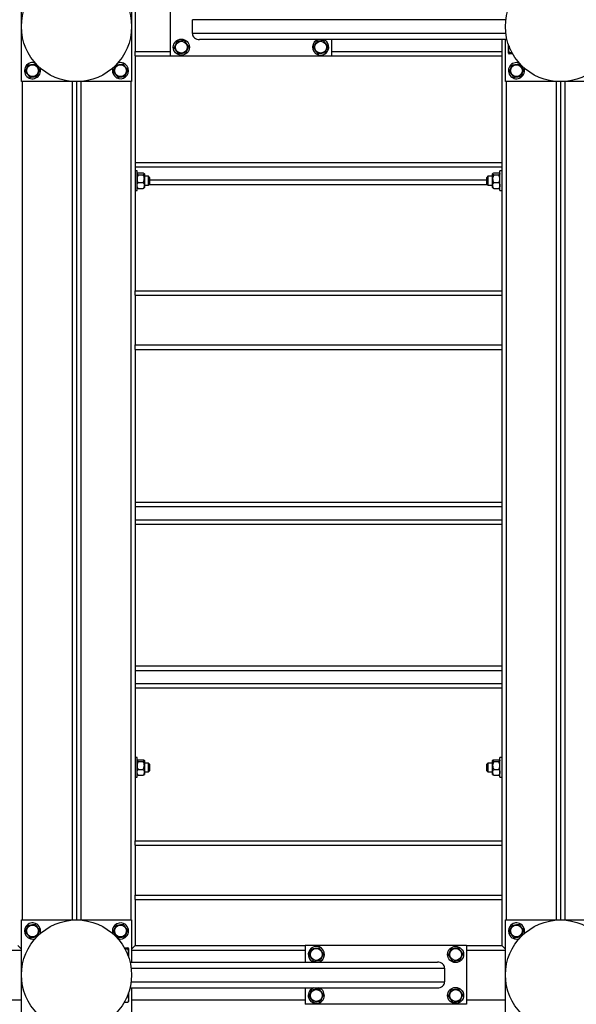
# Model space of a CAD drawing. Header units: millimetres. Extents: x 0 to 841, y 0 to 594.
# Tile 16 of 107: x 168 to 215, y 382 to 466. Entities that reach past the tile are written whole.
import ezdxf

# ---------------------------------------------------------------- set-up
doc = ezdxf.new("R2010")
doc.units = ezdxf.units.MM
doc.layers.add('TRAIT-FORT', color=4, linetype='Continuous', lineweight=25)

msp = doc.modelspace()

# ---------------------------------------------------------------- linework, layer by layer
at = {"layer": 'TRAIT-FORT', "color": 4, "linetype": 'Continuous', "lineweight": 25}
for p, q in [((167.98466, 460.66649), (167.98466, 470.04149)), ((177.35966, 470.04149), (177.35966, 460.66649)), ((177.67216, 467.47899), (177.67216, 463.22899)), ((180.67216, 462.85399), (180.67216, 467.85399)), ((182.54716, 464.76024), (182.54716, 465.94774)), ((209.27241, 465.94774), (182.54716, 465.94774)), ((209.27241, 464.76024), (182.54716, 464.76024)), ((209.36405, 464.26024), (183.14808, 464.26024)), ((194.42216, 462.85399), (194.42216, 464.26024)), ((208.92216, 464.26024), (208.92216, 463.22899)), ((209.23466, 460.66649), (209.23466, 464.26024)), ((177.67216, 462.85399), (177.67216, 463.22899)), ((177.67216, 463.22899), (180.67216, 463.22899)), ((194.42216, 463.22899), (208.92216, 463.22899)), ((208.92216, 463.22899), (208.92216, 462.85399)), ((209.48466, 463.09931), (209.48466, 463.84361)), ((177.67216, 462.85399), (180.67216, 462.85399)), ((177.67216, 462.85399), (177.67216, 442.85399)), ((180.67216, 462.85399), (194.42216, 462.85399)), ((194.42216, 462.85399), (208.92216, 462.85399)), ((208.92216, 462.85399), (208.92216, 442.85399)), ((209.48466, 463.09931), (209.50236, 463.06865)), ((209.80413, 463.11469), (209.54744, 463.11469)), ((209.84623, 463.03893), (209.54744, 463.03893)), ((177.35966, 460.66649), (167.98466, 460.66649)), ((168.04716, 460.66649), (168.04716, 389.22899)), ((172.29716, 460.66649), (172.29716, 389.22899)), ((172.67216, 460.66649), (172.67216, 389.22899)), ((173.04716, 460.66649), (173.04716, 389.22899)), ((177.29716, 460.66649), (177.29716, 389.22899)), ((218.60966, 460.66649), (209.23466, 460.66649)), ((209.29716, 460.66649), (209.29716, 389.22899)), ((213.54716, 460.66649), (213.54716, 389.22899)), ((213.92216, 460.66649), (213.92216, 389.22899)), ((214.29716, 460.66649), (214.29716, 389.22899)), ((177.67216, 453.79149), (208.92216, 453.79149)), ((177.67216, 453.41649), (208.92216, 453.41649)), ((177.82841, 453.07274), (177.67216, 453.07274)), ((177.82841, 452.88947), (177.82841, 453.07274)), ((177.82841, 451.38524), (177.82841, 452.88947)), ((177.84831, 452.84265), (177.82841, 452.82274)), ((177.92026, 452.8879), (178.36155, 452.8879)), ((177.92026, 452.72252), (178.36155, 452.72252)), ((178.45341, 452.82274), (178.43318, 452.84297)), ((178.45341, 452.82274), (178.45341, 452.80521)), ((178.45341, 452.80521), (178.45341, 452.39307)), ((178.79716, 452.60399), (178.45341, 452.60399)), ((178.45341, 452.39307), (178.45341, 451.81685)), ((178.89091, 452.51024), (178.79716, 452.60399)), ((178.79716, 452.49893), (178.79716, 452.60399)), ((178.79716, 451.85399), (178.79716, 452.49893)), ((178.89091, 452.51024), (178.89091, 452.43145)), ((178.89091, 452.43145), (178.89091, 451.94774)), ((178.89091, 452.29149), (207.64091, 452.29149)), ((207.73466, 452.60399), (207.64091, 452.51024)), ((207.64091, 452.43145), (207.64091, 452.51024)), ((207.64091, 451.94774), (207.64091, 452.43145)), ((208.14091, 452.60399), (207.73466, 452.60399)), ((207.73466, 452.60399), (207.73466, 452.49893)), ((207.73466, 452.49893), (207.73466, 451.85399)), ((208.16081, 452.84265), (208.14091, 452.82274)), ((208.14091, 452.80521), (208.14091, 452.82274)), ((208.14091, 452.39307), (208.14091, 452.80521)), ((208.14091, 451.81685), (208.14091, 452.39307)), ((208.23276, 452.8879), (208.67405, 452.8879)), ((208.23276, 452.72252), (208.67405, 452.72252)), ((208.76591, 452.82274), (208.74568, 452.84297)), ((208.92216, 453.07274), (208.76591, 453.07274)), ((208.76591, 452.88947), (208.76591, 453.07274)), ((208.76591, 451.38524), (208.76591, 452.88947)), ((177.82841, 451.63524), (177.84831, 451.61534)), ((177.92026, 452.06361), (178.36155, 452.06361)), ((177.92026, 451.57009), (178.36155, 451.57009)), ((178.43318, 451.61502), (178.45341, 451.63524)), ((178.45341, 451.85399), (178.79716, 451.85399)), ((178.45341, 451.81685), (178.45341, 451.63524)), ((178.79716, 451.85399), (178.89091, 451.94774)), ((178.85966, 451.91649), (207.67216, 451.91649)), ((207.64091, 451.94774), (207.73466, 451.85399)), ((207.73466, 451.85399), (208.14091, 451.85399)), ((208.14091, 451.63524), (208.14091, 451.81685)), ((208.14091, 451.63524), (208.16081, 451.61534)), ((208.23276, 452.06361), (208.67405, 452.06361)), ((208.23276, 451.57009), (208.67405, 451.57009)), ((208.74568, 451.61502), (208.76591, 451.63524)), ((177.67216, 451.38524), (177.82841, 451.38524)), ((208.76591, 451.38524), (208.92216, 451.38524)), ((177.67216, 442.85399), (208.92216, 442.85399)), ((177.67216, 442.47899), (177.67216, 442.85399)), ((177.67216, 442.47899), (208.92216, 442.47899)), ((177.67216, 442.47899), (177.67216, 438.22899)), ((208.92216, 442.85399), (208.92216, 442.47899)), ((208.92216, 442.47899), (208.92216, 438.22899)), ((177.67216, 437.85399), (177.67216, 438.22899)), ((177.67216, 438.22899), (208.92216, 438.22899)), ((208.92216, 438.22899), (208.92216, 437.85399)), ((177.67216, 437.85399), (208.92216, 437.85399)), ((177.67216, 437.85399), (177.67216, 395.97899)), ((208.92216, 437.85399), (208.92216, 395.97899)), ((177.67216, 424.83316), (208.92216, 424.83316)), ((177.67216, 424.45816), (208.92216, 424.45816)), ((177.67216, 423.33316), (208.92216, 423.33316)), ((177.67216, 422.95816), (208.92216, 422.95816)), ((177.67216, 410.87483), (208.92216, 410.87483)), ((177.67216, 410.49983), (208.92216, 410.49983)), ((177.67216, 409.37483), (208.92216, 409.37483)), ((177.67216, 408.99983), (208.92216, 408.99983)), ((177.82841, 403.07274), (177.67216, 403.07274)), ((177.82841, 402.88947), (177.82841, 403.07274)), ((177.82841, 401.38524), (177.82841, 402.88947)), ((177.84831, 402.84265), (177.82841, 402.82274)), ((177.92026, 402.8879), (178.36155, 402.8879)), ((178.45341, 402.82274), (178.43318, 402.84297)), ((178.45341, 402.82274), (178.45341, 402.80521)), ((178.45341, 402.80521), (178.45341, 402.39307)), ((208.16081, 402.84265), (208.14091, 402.82274)), ((208.14091, 402.80521), (208.14091, 402.82274)), ((208.14091, 402.39307), (208.14091, 402.80521)), ((208.23276, 402.8879), (208.67405, 402.8879)), ((208.76591, 402.82274), (208.74568, 402.84297)), ((208.92216, 403.07274), (208.76591, 403.07274)), ((208.76591, 402.88947), (208.76591, 403.07274)), ((208.76591, 401.38524), (208.76591, 402.88947)), ((177.92026, 402.72252), (178.36155, 402.72252)), ((177.92026, 402.06361), (178.36155, 402.06361)), ((178.79716, 402.60399), (178.45341, 402.60399)), ((178.45341, 402.39307), (178.45341, 401.81685)), ((178.89091, 402.51024), (178.79716, 402.60399)), ((178.79716, 402.49893), (178.79716, 402.60399)), ((178.79716, 401.85399), (178.79716, 402.49893)), ((178.79716, 401.85399), (178.89091, 401.94774)), ((178.89091, 402.51024), (178.89091, 402.43145)), ((178.89091, 402.43145), (178.89091, 401.94774)), ((207.73466, 402.60399), (207.64091, 402.51024)), ((207.64091, 402.43145), (207.64091, 402.51024)), ((207.64091, 401.94774), (207.64091, 402.43145)), ((207.64091, 401.94774), (207.73466, 401.85399)), ((208.14091, 402.60399), (207.73466, 402.60399)), ((207.73466, 402.60399), (207.73466, 402.49893)), ((207.73466, 402.49893), (207.73466, 401.85399)), ((208.14091, 401.81685), (208.14091, 402.39307)), ((208.23276, 402.72252), (208.67405, 402.72252)), ((208.23276, 402.06361), (208.67405, 402.06361)), ((177.67216, 401.38524), (177.82841, 401.38524)), ((177.82841, 401.63524), (177.84831, 401.61534)), ((177.92026, 401.57009), (178.36155, 401.57009)), ((178.43318, 401.61502), (178.45341, 401.63524)), ((178.45341, 401.85399), (178.79716, 401.85399)), ((178.45341, 401.81685), (178.45341, 401.63524)), ((207.73466, 401.85399), (208.14091, 401.85399)), ((208.14091, 401.63524), (208.14091, 401.81685)), ((208.14091, 401.63524), (208.16081, 401.61534)), ((208.23276, 401.57009), (208.67405, 401.57009)), ((208.74568, 401.61502), (208.76591, 401.63524)), ((208.76591, 401.38524), (208.92216, 401.38524)), ((177.67216, 395.97899), (208.92216, 395.97899)), ((177.67216, 395.60399), (177.67216, 395.97899)), ((177.67216, 395.60399), (208.92216, 395.60399)), ((177.67216, 395.60399), (177.67216, 391.35399)), ((208.92216, 395.97899), (208.92216, 395.60399)), ((208.92216, 395.60399), (208.92216, 391.35399)), ((177.67216, 391.35399), (208.92216, 391.35399)), ((177.67216, 390.97899), (177.67216, 391.35399)), ((208.92216, 391.35399), (208.92216, 390.97899)), ((177.67216, 390.97899), (208.92216, 390.97899)), ((177.67216, 390.97899), (177.67216, 387.04149)), ((208.92216, 390.97899), (208.92216, 387.04149)), ((167.98466, 389.22899), (177.35966, 389.22899)), ((167.98466, 379.85399), (167.98466, 389.22899)), ((177.35966, 389.22899), (177.35966, 385.63524)), ((209.23466, 389.22899), (218.60966, 389.22899)), ((209.23466, 379.85399), (209.23466, 389.22899)), ((167.67216, 387.04149), (167.98466, 386.72899)), ((176.74808, 386.85656), (177.04687, 386.85656)), ((177.10966, 386.79618), (177.09195, 386.82684)), ((177.67216, 387.04149), (177.35966, 386.72899)), ((177.67216, 387.04149), (177.35966, 386.72899)), ((177.67216, 387.04149), (192.17216, 387.04149)), ((192.17216, 387.04149), (192.17216, 385.63524)), ((205.92216, 387.04149), (192.17216, 387.04149)), ((205.92216, 387.04149), (205.92216, 382.04149)), ((205.92216, 387.04149), (208.92216, 387.04149)), ((208.92216, 387.04149), (209.23466, 386.72899)), ((138.60966, 386.66649), (167.98466, 386.66649)), ((176.79019, 386.7808), (177.04687, 386.7808)), ((177.10966, 386.79618), (177.10966, 386.05188)), ((177.35966, 386.66649), (192.17216, 386.66649)), ((205.92216, 386.66649), (209.23466, 386.66649)), ((177.23027, 385.63524), (203.44623, 385.63524)), ((177.3219, 385.13524), (204.04716, 385.13524)), ((204.04716, 385.13524), (204.04716, 383.94774)), ((177.3219, 383.94774), (204.04716, 383.94774)), ((176.98948, 382.71574), (177.04687, 382.71574)), ((177.10966, 383.03111), (177.10966, 382.28681)), ((177.23027, 383.44774), (203.44623, 383.44774)), ((177.35966, 383.44774), (177.35966, 379.85399)), ((192.17216, 383.44774), (192.17216, 382.04149)), ((193.373, 383.42656), (193.31458, 383.44774)), ((138.60966, 382.41649), (167.98466, 382.41649)), ((176.74808, 382.22643), (177.04687, 382.22643)), ((177.09195, 382.25615), (177.10966, 382.28681)), ((177.35966, 382.41649), (192.17216, 382.41649)), ((205.92216, 382.04149), (192.17216, 382.04149)), ((205.92216, 382.41649), (209.23466, 382.41649))]:
    msp.add_line(p, q, dxfattribs=at)
for centre, radius in [((172.67216, 465.35399), 4.6875), ((213.92216, 465.35399), 4.6875), ((181.60966, 463.60399), 0.6875), ((181.60966, 463.60399), 0.50469), ((193.48466, 463.60399), 0.50469), ((168.92216, 461.60399), 0.50469), ((176.42216, 461.60399), 0.50469), ((210.17216, 461.60399), 0.50469), ((172.67216, 384.54149), 4.6875), ((168.92216, 388.29149), 0.50469), ((176.42216, 388.29149), 0.50469), ((213.92216, 384.54149), 4.6875), ((210.17216, 388.29149), 0.50469), ((204.98466, 386.29149), 0.6875), ((193.10966, 386.29149), 0.50469), ((204.98466, 386.29149), 0.50469), ((204.98466, 382.79149), 0.6875), ((193.10966, 382.79149), 0.50469), ((204.98466, 382.79149), 0.50469)]:
    msp.add_circle(centre, radius, dxfattribs=at)
for centre, start, end in [((193.48466, 463.60399), 107.3414428, 247.4773264), ((193.48466, 463.60399), 247.4773264, 72.6585572), ((168.92216, 461.60399), 67.4773264, 24.2836766), ((176.42216, 461.60399), 156.7405736, 67.4773264), ((176.42216, 461.60399), 67.4773264, 111.2971051), ((210.17216, 461.60399), 69.6635573, 20.3364497), ((168.92216, 388.29149), 67.4773264, 292.3849412), ((168.92216, 388.29149), 336.9835379, 67.4773264), ((176.42216, 388.29149), 67.4773264, 200.1379188), ((176.42216, 388.29149), 249.8621146, 67.4773264), ((210.17216, 388.29149), 67.4773264, 292.3849412), ((210.17216, 388.29149), 336.9835379, 67.4773264), ((193.10966, 386.29149), 67.4773264, 252.6585572), ((193.10966, 386.29149), 287.3414428, 67.4773264), ((193.10966, 382.79149), 107.3414428, 67.4773264)]:
    msp.add_arc(centre, 0.6875, start, end, dxfattribs=at)
for centre, major_axis, start_param, end_param in [((183.14808, 464.76024), (-0.60093, 0), 0, 1.57079633), ((203.44623, 385.13524), (0.60093, 0), 0, 1.57079633), ((203.44623, 383.94774), (0.60093, 0), 4.71238898, 6.28318531)]:
    msp.add_ellipse(centre, major_axis=major_axis, ratio=0.83205029, start_param=start_param, end_param=end_param, dxfattribs=at)
for points, knots in [([(181.00092, 463.52824), (181.02164, 463.57728), (181.06354, 463.67643), (181.12561, 463.82334), (181.18495, 463.96377), (181.22132, 464.04986), (181.23968, 464.0933)], [0, 0, 0, 0, 0.264604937, 0.534947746, 0.765343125, 1, 1, 1, 1]), ([(181.84842, 464.16906), (181.77097, 464.15942), (181.64288, 464.14348), (181.45709, 464.12036), (181.3321, 464.1048), (181.26021, 464.09585), (181.23968, 464.0933)], [0, 0, 0, 0, 0.38554949, 0.63764185, 0.89654625, 1, 1, 1, 1]), ([(182.21839, 463.67975), (182.18628, 463.72222), (182.12136, 463.80808), (182.02518, 463.93528), (181.93323, 464.05689), (181.87686, 464.13144), (181.84842, 464.16906)], [0, 0, 0, 0, 0.26460494, 0.53494775, 0.76534313, 1, 1, 1, 1]), ([(192.87592, 463.52824), (192.89664, 463.57728), (192.93854, 463.67643), (193.00061, 463.82334), (193.05995, 463.96377), (193.09632, 464.04986), (193.11468, 464.0933)], [0, 0, 0, 0, 0.264604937, 0.534947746, 0.765343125, 1, 1, 1, 1]), ([(193.72342, 464.16906), (193.64597, 464.15942), (193.51788, 464.14348), (193.33209, 464.12036), (193.2071, 464.1048), (193.13521, 464.09585), (193.11468, 464.0933)], [0, 0, 0, 0, 0.38554949, 0.63764185, 0.89654625, 1, 1, 1, 1]), ([(194.09339, 463.67975), (194.06128, 463.72222), (193.99636, 463.80808), (193.90018, 463.93528), (193.80823, 464.05689), (193.75186, 464.13144), (193.72342, 464.16906)], [0, 0, 0, 0, 0.26460494, 0.53494775, 0.76534313, 1, 1, 1, 1]), ([(181.00092, 463.52824), (181.03303, 463.48577), (181.09795, 463.39991), (181.19413, 463.2727), (181.28608, 463.1511), (181.34245, 463.07655), (181.37089, 463.03893)], [0, 0, 0, 0, 0.26460494, 0.53494775, 0.76534313, 1, 1, 1, 1]), ([(182.21839, 463.67975), (182.19767, 463.63071), (182.15578, 463.53156), (182.0937, 463.38465), (182.03436, 463.24422), (181.99799, 463.15813), (181.97963, 463.11469)], [0, 0, 0, 0, 0.26460494, 0.53494775, 0.76534313, 1, 1, 1, 1]), ([(192.87592, 463.52824), (192.90803, 463.48577), (192.97295, 463.39991), (193.06913, 463.2727), (193.16108, 463.1511), (193.21745, 463.07655), (193.24589, 463.03893)], [0, 0, 0, 0, 0.26460494, 0.53494775, 0.76534313, 1, 1, 1, 1]), ([(194.09339, 463.67975), (194.07267, 463.63071), (194.03078, 463.53156), (193.9687, 463.38465), (193.90936, 463.24422), (193.87299, 463.15813), (193.85463, 463.11469)], [0, 0, 0, 0, 0.26460494, 0.53494775, 0.76534313, 1, 1, 1, 1]), ([(209.54744, 463.67975), (209.53374, 463.63071), (209.50603, 463.53156), (209.49589, 463.38465), (209.51077, 463.24422), (209.53514, 463.15813), (209.54744, 463.11469)], [0, 0, 0, 0, 0.26460494, 0.53494775, 0.76534313, 1, 1, 1, 1]), ([(181.97963, 463.11469), (181.90218, 463.10505), (181.77409, 463.08911), (181.5883, 463.06599), (181.46331, 463.05043), (181.39142, 463.04149), (181.37089, 463.03893)], [0, 0, 0, 0, 0.38554949, 0.63764185, 0.89654625, 1, 1, 1, 1]), ([(193.85463, 463.11469), (193.77718, 463.10505), (193.64909, 463.08911), (193.4633, 463.06599), (193.33831, 463.05043), (193.26642, 463.04149), (193.24589, 463.03893)], [0, 0, 0, 0, 0.38554949, 0.63764185, 0.89654625, 1, 1, 1, 1]), ([(209.54744, 463.11469), (209.52846, 463.10505), (209.49706, 463.08911), (209.49997, 463.06599), (209.52178, 463.05043), (209.54174, 463.04149), (209.54744, 463.03893)], [0, 0, 0, 0, 0.38554949, 0.63764185, 0.89654625, 1, 1, 1, 1]), ([(168.31342, 461.52824), (168.33414, 461.57728), (168.37604, 461.67643), (168.43811, 461.82334), (168.49745, 461.96377), (168.53382, 462.04986), (168.55218, 462.0933)], [0, 0, 0, 0, 0.26460494, 0.53494775, 0.76534313, 1, 1, 1, 1]), ([(168.31342, 461.52824), (168.34553, 461.48577), (168.41045, 461.39991), (168.50663, 461.2727), (168.59858, 461.1511), (168.65495, 461.07655), (168.68339, 461.03893)], [0, 0, 0, 0, 0.26460494, 0.53494775, 0.76534313, 1, 1, 1, 1]), ([(168.55218, 462.0933), (168.62963, 462.10294), (168.75772, 462.11888), (168.94351, 462.142), (169.0685, 462.15755), (169.14039, 462.1665), (169.16092, 462.16906)], [0, 0, 0, 0, 0.38554949, 0.63764185, 0.89654625, 1, 1, 1, 1]), ([(169.53089, 461.67975), (169.49878, 461.72222), (169.43386, 461.80808), (169.33768, 461.93528), (169.24573, 462.05689), (169.18936, 462.13144), (169.16092, 462.16906)], [0, 0, 0, 0, 0.26460494, 0.53494775, 0.76534313, 1, 1, 1, 1]), ([(169.53089, 461.67975), (169.51017, 461.63071), (169.46828, 461.53156), (169.4062, 461.38465), (169.34686, 461.24422), (169.31049, 461.15813), (169.29213, 461.11469)], [0, 0, 0, 0, 0.264604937, 0.534947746, 0.765343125, 1, 1, 1, 1]), ([(175.81342, 461.52824), (175.83414, 461.57728), (175.87604, 461.67643), (175.93811, 461.82334), (175.99745, 461.96377), (176.03382, 462.04986), (176.05218, 462.0933)], [0, 0, 0, 0, 0.26460494, 0.53494775, 0.76534313, 1, 1, 1, 1]), ([(175.81342, 461.52824), (175.84553, 461.48577), (175.91045, 461.39991), (176.00663, 461.2727), (176.09858, 461.1511), (176.15495, 461.07655), (176.18339, 461.03893)], [0, 0, 0, 0, 0.26460494, 0.53494775, 0.76534313, 1, 1, 1, 1]), ([(176.05218, 462.0933), (176.12963, 462.10294), (176.25772, 462.11888), (176.44351, 462.142), (176.5685, 462.15755), (176.64039, 462.1665), (176.66092, 462.16906)], [0, 0, 0, 0, 0.38554949, 0.63764185, 0.89654625, 1, 1, 1, 1]), ([(177.03089, 461.67975), (176.99878, 461.72222), (176.93386, 461.80808), (176.83768, 461.93528), (176.74573, 462.05689), (176.68936, 462.13144), (176.66092, 462.16906)], [0, 0, 0, 0, 0.26460494, 0.53494775, 0.76534313, 1, 1, 1, 1]), ([(177.03089, 461.67975), (177.01017, 461.63071), (176.96828, 461.53156), (176.9062, 461.38465), (176.84686, 461.24422), (176.81049, 461.15813), (176.79213, 461.11469)], [0, 0, 0, 0, 0.264604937, 0.534947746, 0.765343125, 1, 1, 1, 1]), ([(209.56342, 461.52824), (209.58414, 461.57728), (209.62604, 461.67643), (209.68811, 461.82334), (209.74745, 461.96377), (209.78382, 462.04986), (209.80218, 462.0933)], [0, 0, 0, 0, 0.26460494, 0.53494775, 0.76534313, 1, 1, 1, 1]), ([(209.56342, 461.52824), (209.59553, 461.48577), (209.66045, 461.39991), (209.75663, 461.2727), (209.84858, 461.1511), (209.90495, 461.07655), (209.93339, 461.03893)], [0, 0, 0, 0, 0.26460494, 0.53494775, 0.76534313, 1, 1, 1, 1]), ([(209.80218, 462.0933), (209.87963, 462.10294), (210.00772, 462.11888), (210.19351, 462.142), (210.3185, 462.15755), (210.39039, 462.1665), (210.41092, 462.16906)], [0, 0, 0, 0, 0.38554949, 0.63764185, 0.89654625, 1, 1, 1, 1]), ([(210.78089, 461.67975), (210.74878, 461.72222), (210.68386, 461.80808), (210.58768, 461.93528), (210.49573, 462.05689), (210.43936, 462.13144), (210.41092, 462.16906)], [0, 0, 0, 0, 0.26460494, 0.53494775, 0.76534313, 1, 1, 1, 1]), ([(210.78089, 461.67975), (210.76017, 461.63071), (210.71828, 461.53156), (210.6562, 461.38465), (210.59686, 461.24422), (210.56049, 461.15813), (210.54213, 461.11469)], [0, 0, 0, 0, 0.264604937, 0.534947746, 0.765343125, 1, 1, 1, 1]), ([(168.68339, 461.03893), (168.76084, 461.04857), (168.88894, 461.06451), (169.07472, 461.08763), (169.19972, 461.10319), (169.27161, 461.11213), (169.29213, 461.11469)], [0, 0, 0, 0, 0.38554949, 0.63764185, 0.89654625, 1, 1, 1, 1]), ([(176.18339, 461.03893), (176.26084, 461.04857), (176.38894, 461.06451), (176.57472, 461.08763), (176.69972, 461.10319), (176.77161, 461.11213), (176.79213, 461.11469)], [0, 0, 0, 0, 0.38554949, 0.63764185, 0.89654625, 1, 1, 1, 1]), ([(209.93339, 461.03893), (210.01084, 461.04857), (210.13894, 461.06451), (210.32472, 461.08763), (210.44972, 461.10319), (210.52161, 461.11213), (210.54213, 461.11469)], [0, 0, 0, 0, 0.38554949, 0.63764185, 0.89654625, 1, 1, 1, 1]), ([(177.92026, 452.72252), (177.8988, 452.73384), (177.85516, 452.75687), (177.8303, 452.78543), (177.82874, 452.80175), (177.82841, 452.80521)], [0, 0, 0, 0, 0.43238505, 0.87955391, 1, 1, 1, 1]), ([(177.92026, 452.72252), (177.8988, 452.67741), (177.85516, 452.58565), (177.8303, 452.47188), (177.82874, 452.40686), (177.82841, 452.39307)], [0, 0, 0, 0, 0.43238505, 0.87955391, 1, 1, 1, 1]), ([(177.82841, 452.39307), (177.83372, 452.3351), (177.84425, 452.22009), (177.89506, 452.11549), (177.92026, 452.06361)], [0, 0, 0, 0, 0.50400004, 1, 1, 1, 1]), ([(177.8501, 452.84085), (177.85142, 452.84331), (177.86033, 452.85993), (177.89269, 452.87503), (177.92026, 452.8879)], [0, 0, 0, 0, 0.14784415, 1, 1, 1, 1]), ([(178.36155, 452.8879), (178.38301, 452.87658), (178.42665, 452.85355), (178.45151, 452.82499), (178.45307, 452.80867), (178.45341, 452.80521)], [0, 0, 0, 0, 0.43238505, 0.87955391, 1, 1, 1, 1]), ([(178.45341, 452.80521), (178.4481, 452.79066), (178.43756, 452.7618), (178.38675, 452.73554), (178.36155, 452.72252)], [0, 0, 0, 0, 0.50400004, 1, 1, 1, 1]), ([(178.45341, 452.39307), (178.4481, 452.45103), (178.43756, 452.56604), (178.38675, 452.67064), (178.36155, 452.72252)], [0, 0, 0, 0, 0.50400004, 1, 1, 1, 1]), ([(178.36155, 452.06361), (178.38301, 452.10872), (178.42665, 452.20048), (178.45151, 452.31425), (178.45307, 452.37927), (178.45341, 452.39307)], [0, 0, 0, 0, 0.43238505, 0.87955391, 1, 1, 1, 1]), ([(208.14091, 452.80521), (208.14622, 452.81976), (208.15675, 452.84863), (208.20756, 452.87488), (208.23276, 452.8879)], [0, 0, 0, 0, 0.50400004, 1, 1, 1, 1]), ([(208.23276, 452.72252), (208.2113, 452.73384), (208.16766, 452.75687), (208.1428, 452.78543), (208.14124, 452.80175), (208.14091, 452.80521)], [0, 0, 0, 0, 0.43238505, 0.87955391, 1, 1, 1, 1]), ([(208.23276, 452.72252), (208.2113, 452.67741), (208.16766, 452.58565), (208.1428, 452.47188), (208.14124, 452.40686), (208.14091, 452.39307)], [0, 0, 0, 0, 0.43238505, 0.87955391, 1, 1, 1, 1]), ([(208.14091, 452.39307), (208.14622, 452.3351), (208.15675, 452.22009), (208.20756, 452.11549), (208.23276, 452.06361)], [0, 0, 0, 0, 0.50400004, 1, 1, 1, 1]), ([(208.67405, 452.8879), (208.69551, 452.87658), (208.73915, 452.85355), (208.76401, 452.82499), (208.76557, 452.80867), (208.76591, 452.80521)], [0, 0, 0, 0, 0.43238505, 0.87955391, 1, 1, 1, 1]), ([(208.76591, 452.80521), (208.7606, 452.79066), (208.75006, 452.7618), (208.69925, 452.73554), (208.67405, 452.72252)], [0, 0, 0, 0, 0.50400004, 1, 1, 1, 1]), ([(208.76591, 452.39307), (208.7606, 452.45103), (208.75006, 452.56604), (208.69925, 452.67064), (208.67405, 452.72252)], [0, 0, 0, 0, 0.50400004, 1, 1, 1, 1]), ([(208.67405, 452.06361), (208.69551, 452.10872), (208.73915, 452.20048), (208.76401, 452.31425), (208.76557, 452.37927), (208.76591, 452.39307)], [0, 0, 0, 0, 0.43238505, 0.87955391, 1, 1, 1, 1]), ([(177.82841, 451.81685), (177.83049, 451.84348), (177.83472, 451.89758), (177.86724, 451.98089), (177.90174, 452.03472), (177.92026, 452.06361)], [0, 0, 0, 0, 0.30999023, 0.62954591, 1, 1, 1, 1]), ([(177.92026, 451.57009), (177.90811, 451.58847), (177.87791, 451.63415), (177.84216, 451.71205), (177.82891, 451.77741), (177.82846, 451.8127), (177.82841, 451.81685)], [0, 0, 0, 0, 0.23703923, 0.58901919, 0.95163056, 1, 1, 1, 1]), ([(177.8501, 451.61713), (177.85142, 451.61468), (177.86033, 451.59806), (177.89269, 451.58295), (177.92026, 451.57009)], [0, 0, 0, 0, 0.14784415, 1, 1, 1, 1]), ([(178.36155, 452.06361), (178.38008, 452.03472), (178.41413, 451.98159), (178.44687, 451.89836), (178.45121, 451.84426), (178.45341, 451.81685)], [0, 0, 0, 0, 0.3704571, 0.68101816, 1, 1, 1, 1]), ([(178.45341, 451.81685), (178.45335, 451.8127), (178.45291, 451.77841), (178.44001, 451.71305), (178.4045, 451.63506), (178.3737, 451.58847), (178.36155, 451.57009)], [0, 0, 0, 0, 0.04836864, 0.39932986, 0.76296469, 1, 1, 1, 1]), ([(178.36155, 451.57009), (178.38484, 451.58131), (178.41615, 451.59641), (178.42801, 451.61292), (178.43104, 451.61715)], [0, 0, 0, 0, 0.74386684, 1, 1, 1, 1]), ([(208.14091, 451.81685), (208.14299, 451.84348), (208.14722, 451.89758), (208.17974, 451.98089), (208.21424, 452.03472), (208.23276, 452.06361)], [0, 0, 0, 0, 0.30999023, 0.62954591, 1, 1, 1, 1]), ([(208.23276, 451.57009), (208.22061, 451.58847), (208.19041, 451.63415), (208.15466, 451.71205), (208.14141, 451.77741), (208.14096, 451.8127), (208.14091, 451.81685)], [0, 0, 0, 0, 0.23703923, 0.58901919, 0.95163056, 1, 1, 1, 1]), ([(208.1626, 451.61713), (208.16392, 451.61468), (208.17283, 451.59806), (208.20519, 451.58295), (208.23276, 451.57009)], [0, 0, 0, 0, 0.14784415, 1, 1, 1, 1]), ([(208.67405, 452.06361), (208.69258, 452.03472), (208.72663, 451.98159), (208.75937, 451.89836), (208.76371, 451.84426), (208.76591, 451.81685)], [0, 0, 0, 0, 0.3704571, 0.68101816, 1, 1, 1, 1]), ([(208.76591, 451.81685), (208.76585, 451.8127), (208.76541, 451.77841), (208.75251, 451.71305), (208.717, 451.63506), (208.6862, 451.58847), (208.67405, 451.57009)], [0, 0, 0, 0, 0.04836864, 0.39932986, 0.76296469, 1, 1, 1, 1]), ([(208.67405, 451.57009), (208.69734, 451.58131), (208.72865, 451.59641), (208.74051, 451.61292), (208.74354, 451.61715)], [0, 0, 0, 0, 0.74386684, 1, 1, 1, 1]), ([(177.92026, 402.72252), (177.8988, 402.73384), (177.85516, 402.75687), (177.8303, 402.78543), (177.82874, 402.80175), (177.82841, 402.80521)], [0, 0, 0, 0, 0.43238505, 0.87955391, 1, 1, 1, 1]), ([(177.8501, 402.84085), (177.85142, 402.84331), (177.86033, 402.85993), (177.89269, 402.87503), (177.92026, 402.8879)], [0, 0, 0, 0, 0.14784415, 1, 1, 1, 1]), ([(178.36155, 402.8879), (178.38301, 402.87658), (178.42665, 402.85355), (178.45151, 402.82499), (178.45307, 402.80867), (178.45341, 402.80521)], [0, 0, 0, 0, 0.43238505, 0.87955391, 1, 1, 1, 1]), ([(178.45341, 402.80521), (178.4481, 402.79066), (178.43756, 402.7618), (178.38675, 402.73554), (178.36155, 402.72252)], [0, 0, 0, 0, 0.50400004, 1, 1, 1, 1]), ([(208.14091, 402.80521), (208.14622, 402.81976), (208.15675, 402.84863), (208.20756, 402.87488), (208.23276, 402.8879)], [0, 0, 0, 0, 0.50400004, 1, 1, 1, 1]), ([(208.23276, 402.72252), (208.2113, 402.73384), (208.16766, 402.75687), (208.1428, 402.78543), (208.14124, 402.80175), (208.14091, 402.80521)], [0, 0, 0, 0, 0.43238505, 0.87955391, 1, 1, 1, 1]), ([(208.67405, 402.8879), (208.69551, 402.87658), (208.73915, 402.85355), (208.76401, 402.82499), (208.76557, 402.80867), (208.76591, 402.80521)], [0, 0, 0, 0, 0.43238505, 0.87955391, 1, 1, 1, 1]), ([(208.76591, 402.80521), (208.7606, 402.79066), (208.75006, 402.7618), (208.69925, 402.73554), (208.67405, 402.72252)], [0, 0, 0, 0, 0.50400004, 1, 1, 1, 1]), ([(177.92026, 402.72252), (177.8988, 402.67741), (177.85516, 402.58565), (177.8303, 402.47188), (177.82874, 402.40686), (177.82841, 402.39307)], [0, 0, 0, 0, 0.43238505, 0.87955391, 1, 1, 1, 1]), ([(177.82841, 402.39307), (177.83372, 402.3351), (177.84425, 402.22009), (177.89506, 402.11549), (177.92026, 402.06361)], [0, 0, 0, 0, 0.50400004, 1, 1, 1, 1]), ([(177.82841, 401.81685), (177.83049, 401.84348), (177.83472, 401.89758), (177.86724, 401.98089), (177.90174, 402.03472), (177.92026, 402.06361)], [0, 0, 0, 0, 0.30999023, 0.62954591, 1, 1, 1, 1]), ([(178.45341, 402.39307), (178.4481, 402.45103), (178.43756, 402.56604), (178.38675, 402.67064), (178.36155, 402.72252)], [0, 0, 0, 0, 0.50400004, 1, 1, 1, 1]), ([(178.36155, 402.06361), (178.38301, 402.10872), (178.42665, 402.20048), (178.45151, 402.31425), (178.45307, 402.37927), (178.45341, 402.39307)], [0, 0, 0, 0, 0.43238505, 0.87955391, 1, 1, 1, 1]), ([(178.36155, 402.06361), (178.38008, 402.03472), (178.41413, 401.98159), (178.44687, 401.89836), (178.45121, 401.84426), (178.45341, 401.81685)], [0, 0, 0, 0, 0.3704571, 0.68101816, 1, 1, 1, 1]), ([(208.23276, 402.72252), (208.2113, 402.67741), (208.16766, 402.58565), (208.1428, 402.47188), (208.14124, 402.40686), (208.14091, 402.39307)], [0, 0, 0, 0, 0.43238505, 0.87955391, 1, 1, 1, 1]), ([(208.14091, 402.39307), (208.14622, 402.3351), (208.15675, 402.22009), (208.20756, 402.11549), (208.23276, 402.06361)], [0, 0, 0, 0, 0.50400004, 1, 1, 1, 1]), ([(208.14091, 401.81685), (208.14299, 401.84348), (208.14722, 401.89758), (208.17974, 401.98089), (208.21424, 402.03472), (208.23276, 402.06361)], [0, 0, 0, 0, 0.30999023, 0.62954591, 1, 1, 1, 1]), ([(208.76591, 402.39307), (208.7606, 402.45103), (208.75006, 402.56604), (208.69925, 402.67064), (208.67405, 402.72252)], [0, 0, 0, 0, 0.50400004, 1, 1, 1, 1]), ([(208.67405, 402.06361), (208.69551, 402.10872), (208.73915, 402.20048), (208.76401, 402.31425), (208.76557, 402.37927), (208.76591, 402.39307)], [0, 0, 0, 0, 0.43238505, 0.87955391, 1, 1, 1, 1]), ([(208.67405, 402.06361), (208.69258, 402.03472), (208.72663, 401.98159), (208.75937, 401.89836), (208.76371, 401.84426), (208.76591, 401.81685)], [0, 0, 0, 0, 0.3704571, 0.68101816, 1, 1, 1, 1]), ([(177.92026, 401.57009), (177.90811, 401.58847), (177.87791, 401.63415), (177.84216, 401.71205), (177.82891, 401.77741), (177.82846, 401.8127), (177.82841, 401.81685)], [0, 0, 0, 0, 0.23703923, 0.58901919, 0.95163056, 1, 1, 1, 1]), ([(177.8501, 401.61713), (177.85142, 401.61468), (177.86033, 401.59806), (177.89269, 401.58295), (177.92026, 401.57009)], [0, 0, 0, 0, 0.14784415, 1, 1, 1, 1]), ([(178.45341, 401.81685), (178.45335, 401.8127), (178.45291, 401.77841), (178.44001, 401.71305), (178.4045, 401.63506), (178.3737, 401.58847), (178.36155, 401.57009)], [0, 0, 0, 0, 0.04836864, 0.39932986, 0.76296469, 1, 1, 1, 1]), ([(178.36155, 401.57009), (178.38484, 401.58131), (178.41615, 401.59641), (178.42801, 401.61292), (178.43104, 401.61715)], [0, 0, 0, 0, 0.74386684, 1, 1, 1, 1]), ([(208.23276, 401.57009), (208.22061, 401.58847), (208.19041, 401.63415), (208.15466, 401.71205), (208.14141, 401.77741), (208.14096, 401.8127), (208.14091, 401.81685)], [0, 0, 0, 0, 0.23703923, 0.58901919, 0.95163056, 1, 1, 1, 1]), ([(208.1626, 401.61713), (208.16392, 401.61468), (208.17283, 401.59806), (208.20519, 401.58295), (208.23276, 401.57009)], [0, 0, 0, 0, 0.14784415, 1, 1, 1, 1]), ([(208.76591, 401.81685), (208.76585, 401.8127), (208.76541, 401.77841), (208.75251, 401.71305), (208.717, 401.63506), (208.6862, 401.58847), (208.67405, 401.57009)], [0, 0, 0, 0, 0.04836864, 0.39932986, 0.76296469, 1, 1, 1, 1]), ([(208.67405, 401.57009), (208.69734, 401.58131), (208.72865, 401.59641), (208.74051, 401.61292), (208.74354, 401.61715)], [0, 0, 0, 0, 0.74386684, 1, 1, 1, 1]), ([(168.31342, 388.21574), (168.33414, 388.26478), (168.37604, 388.36393), (168.43811, 388.51084), (168.49745, 388.65127), (168.53382, 388.73736), (168.55218, 388.7808)], [0, 0, 0, 0, 0.26460494, 0.53494775, 0.76534313, 1, 1, 1, 1]), ([(168.55218, 388.7808), (168.62963, 388.79044), (168.75772, 388.80638), (168.94351, 388.8295), (169.0685, 388.84505), (169.14039, 388.854), (169.16092, 388.85656)], [0, 0, 0, 0, 0.38554949, 0.63764185, 0.89654625, 1, 1, 1, 1]), ([(169.53089, 388.36725), (169.49878, 388.40972), (169.43386, 388.49558), (169.33768, 388.62278), (169.24573, 388.74439), (169.18936, 388.81894), (169.16092, 388.85656)], [0, 0, 0, 0, 0.26460494, 0.53494775, 0.76534313, 1, 1, 1, 1]), ([(175.81342, 388.21574), (175.83414, 388.26478), (175.87604, 388.36393), (175.93811, 388.51084), (175.99745, 388.65127), (176.03382, 388.73736), (176.05218, 388.7808)], [0, 0, 0, 0, 0.26460494, 0.53494775, 0.76534313, 1, 1, 1, 1]), ([(176.05218, 388.7808), (176.12963, 388.79044), (176.25772, 388.80638), (176.44351, 388.8295), (176.5685, 388.84505), (176.64039, 388.854), (176.66092, 388.85656)], [0, 0, 0, 0, 0.38554949, 0.63764185, 0.89654625, 1, 1, 1, 1]), ([(177.03089, 388.36725), (176.99878, 388.40972), (176.93386, 388.49558), (176.83768, 388.62278), (176.74573, 388.74439), (176.68936, 388.81894), (176.66092, 388.85656)], [0, 0, 0, 0, 0.26460494, 0.53494775, 0.76534313, 1, 1, 1, 1]), ([(209.56342, 388.21574), (209.58414, 388.26478), (209.62604, 388.36393), (209.68811, 388.51084), (209.74745, 388.65127), (209.78382, 388.73736), (209.80218, 388.7808)], [0, 0, 0, 0, 0.26460494, 0.53494775, 0.76534313, 1, 1, 1, 1]), ([(209.80218, 388.7808), (209.87963, 388.79044), (210.00772, 388.80638), (210.19351, 388.8295), (210.3185, 388.84505), (210.39039, 388.854), (210.41092, 388.85656)], [0, 0, 0, 0, 0.38554949, 0.63764185, 0.89654625, 1, 1, 1, 1]), ([(210.78089, 388.36725), (210.74878, 388.40972), (210.68386, 388.49558), (210.58768, 388.62278), (210.49573, 388.74439), (210.43936, 388.81894), (210.41092, 388.85656)], [0, 0, 0, 0, 0.26460494, 0.53494775, 0.76534313, 1, 1, 1, 1]), ([(168.31342, 388.21574), (168.34553, 388.17327), (168.41045, 388.08741), (168.50663, 387.9602), (168.59858, 387.8386), (168.65495, 387.76405), (168.68339, 387.72643)], [0, 0, 0, 0, 0.26460494, 0.53494775, 0.76534313, 1, 1, 1, 1]), ([(168.68339, 387.72643), (168.76084, 387.73607), (168.88894, 387.75201), (169.07472, 387.77513), (169.19972, 387.79069), (169.27161, 387.79963), (169.29213, 387.80219)], [0, 0, 0, 0, 0.385549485, 0.637641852, 0.896546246, 1, 1, 1, 1]), ([(169.53089, 388.36725), (169.51017, 388.31821), (169.46828, 388.21906), (169.4062, 388.07215), (169.34686, 387.93172), (169.31049, 387.84563), (169.29213, 387.80219)], [0, 0, 0, 0, 0.26460494, 0.53494775, 0.76534313, 1, 1, 1, 1]), ([(175.81342, 388.21574), (175.84553, 388.17327), (175.91045, 388.08741), (176.00663, 387.9602), (176.09858, 387.8386), (176.15495, 387.76405), (176.18339, 387.72643)], [0, 0, 0, 0, 0.26460494, 0.53494775, 0.76534313, 1, 1, 1, 1]), ([(176.18339, 387.72643), (176.26084, 387.73607), (176.38894, 387.75201), (176.57472, 387.77513), (176.69972, 387.79069), (176.77161, 387.79963), (176.79213, 387.80219)], [0, 0, 0, 0, 0.385549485, 0.637641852, 0.896546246, 1, 1, 1, 1]), ([(177.03089, 388.36725), (177.01017, 388.31821), (176.96828, 388.21906), (176.9062, 388.07215), (176.84686, 387.93172), (176.81049, 387.84563), (176.79213, 387.80219)], [0, 0, 0, 0, 0.26460494, 0.53494775, 0.76534313, 1, 1, 1, 1]), ([(209.56342, 388.21574), (209.59553, 388.17327), (209.66045, 388.08741), (209.75663, 387.9602), (209.84858, 387.8386), (209.90495, 387.76405), (209.93339, 387.72643)], [0, 0, 0, 0, 0.26460494, 0.53494775, 0.76534313, 1, 1, 1, 1]), ([(209.93339, 387.72643), (210.01084, 387.73607), (210.13894, 387.75201), (210.32472, 387.77513), (210.44972, 387.79069), (210.52161, 387.79963), (210.54213, 387.80219)], [0, 0, 0, 0, 0.385549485, 0.637641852, 0.896546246, 1, 1, 1, 1]), ([(210.78089, 388.36725), (210.76017, 388.31821), (210.71828, 388.21906), (210.6562, 388.07215), (210.59686, 387.93172), (210.56049, 387.84563), (210.54213, 387.80219)], [0, 0, 0, 0, 0.26460494, 0.53494775, 0.76534313, 1, 1, 1, 1]), ([(177.04687, 386.7808), (177.06585, 386.79044), (177.09725, 386.80638), (177.09434, 386.8295), (177.07253, 386.84505), (177.05257, 386.854), (177.04687, 386.85656)], [0, 0, 0, 0, 0.38554949, 0.63764185, 0.89654625, 1, 1, 1, 1]), ([(192.73968, 386.7808), (192.81713, 386.79044), (192.94522, 386.80638), (193.13101, 386.8295), (193.256, 386.84505), (193.32789, 386.854), (193.34842, 386.85656)], [0, 0, 0, 0, 0.38554949, 0.63764185, 0.89654625, 1, 1, 1, 1]), ([(193.71839, 386.36725), (193.68628, 386.40972), (193.62136, 386.49558), (193.52518, 386.62278), (193.43323, 386.74439), (193.37686, 386.81894), (193.34842, 386.85656)], [0, 0, 0, 0, 0.26460494, 0.53494775, 0.76534313, 1, 1, 1, 1]), ([(204.61468, 386.7808), (204.69213, 386.79044), (204.82022, 386.80638), (205.00601, 386.8295), (205.131, 386.84505), (205.20289, 386.854), (205.22342, 386.85656)], [0, 0, 0, 0, 0.38554949, 0.63764185, 0.89654625, 1, 1, 1, 1]), ([(205.59339, 386.36725), (205.56128, 386.40972), (205.49636, 386.49558), (205.40018, 386.62278), (205.30823, 386.74439), (205.25186, 386.81894), (205.22342, 386.85656)], [0, 0, 0, 0, 0.26460494, 0.53494775, 0.76534313, 1, 1, 1, 1]), ([(177.04687, 386.21574), (177.06058, 386.26478), (177.08828, 386.36393), (177.09842, 386.51084), (177.08354, 386.65127), (177.05917, 386.73736), (177.04687, 386.7808)], [0, 0, 0, 0, 0.264604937, 0.534947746, 0.765343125, 1, 1, 1, 1]), ([(192.50092, 386.21574), (192.52164, 386.26478), (192.56354, 386.36393), (192.62561, 386.51084), (192.68495, 386.65127), (192.72132, 386.73736), (192.73968, 386.7808)], [0, 0, 0, 0, 0.26460494, 0.53494775, 0.76534313, 1, 1, 1, 1]), ([(192.50092, 386.21574), (192.53303, 386.17327), (192.59795, 386.08741), (192.69413, 385.9602), (192.78608, 385.8386), (192.84245, 385.76405), (192.87089, 385.72643)], [0, 0, 0, 0, 0.26460494, 0.53494775, 0.76534313, 1, 1, 1, 1]), ([(193.71839, 386.36725), (193.69767, 386.31821), (193.65578, 386.21906), (193.5937, 386.07215), (193.53436, 385.93172), (193.49799, 385.84563), (193.47963, 385.80219)], [0, 0, 0, 0, 0.26460494, 0.53494775, 0.76534313, 1, 1, 1, 1]), ([(204.37592, 386.21574), (204.39664, 386.26478), (204.43854, 386.36393), (204.50061, 386.51084), (204.55995, 386.65127), (204.59632, 386.73736), (204.61468, 386.7808)], [0, 0, 0, 0, 0.26460494, 0.53494775, 0.76534313, 1, 1, 1, 1]), ([(204.37592, 386.21574), (204.40803, 386.17327), (204.47295, 386.08741), (204.56913, 385.9602), (204.66108, 385.8386), (204.71745, 385.76405), (204.74589, 385.72643)], [0, 0, 0, 0, 0.26460494, 0.53494775, 0.76534313, 1, 1, 1, 1]), ([(205.59339, 386.36725), (205.57267, 386.31821), (205.53078, 386.21906), (205.4687, 386.07215), (205.40936, 385.93172), (205.37299, 385.84563), (205.35463, 385.80219)], [0, 0, 0, 0, 0.26460494, 0.53494775, 0.76534313, 1, 1, 1, 1]), ([(192.87089, 385.72643), (192.94834, 385.73607), (193.07644, 385.75201), (193.26222, 385.77513), (193.38722, 385.79069), (193.45911, 385.79963), (193.47963, 385.80219)], [0, 0, 0, 0, 0.385549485, 0.637641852, 0.896546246, 1, 1, 1, 1]), ([(204.74589, 385.72643), (204.82334, 385.73607), (204.95144, 385.75201), (205.13722, 385.77513), (205.26222, 385.79069), (205.33411, 385.79963), (205.35463, 385.80219)], [0, 0, 0, 0, 0.385549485, 0.637641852, 0.896546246, 1, 1, 1, 1]), ([(177.04687, 382.71574), (177.06097, 382.76479), (177.08944, 382.86381), (177.09249, 382.96621), (177.09403, 383.01788)], [0, 0, 0, 0, 0.49541809, 1, 1, 1, 1]), ([(177.04687, 382.71574), (177.06058, 382.67327), (177.08828, 382.58741), (177.09842, 382.4602), (177.08354, 382.3386), (177.05917, 382.26405), (177.04687, 382.22643)], [0, 0, 0, 0, 0.26460494, 0.53494775, 0.76534313, 1, 1, 1, 1]), ([(192.50092, 382.71574), (192.52164, 382.76478), (192.56354, 382.86393), (192.62561, 383.01084), (192.68495, 383.15127), (192.72132, 383.23736), (192.73968, 383.2808)], [0, 0, 0, 0, 0.26460494, 0.53494775, 0.76534313, 1, 1, 1, 1]), ([(192.50092, 382.71574), (192.53303, 382.67327), (192.59795, 382.58741), (192.69413, 382.4602), (192.78608, 382.3386), (192.84245, 382.26405), (192.87089, 382.22643)], [0, 0, 0, 0, 0.26460494, 0.53494775, 0.76534313, 1, 1, 1, 1]), ([(192.73968, 383.2808), (192.81713, 383.29044), (192.94522, 383.30638), (193.13101, 383.3295), (193.256, 383.34505), (193.32789, 383.354), (193.34842, 383.35656)], [0, 0, 0, 0, 0.38554949, 0.63764185, 0.89654625, 1, 1, 1, 1]), ([(193.71839, 382.86725), (193.68628, 382.90972), (193.62136, 382.99558), (193.52518, 383.12278), (193.43323, 383.24439), (193.37686, 383.31894), (193.34842, 383.35656)], [0, 0, 0, 0, 0.26460494, 0.53494775, 0.76534313, 1, 1, 1, 1]), ([(193.71839, 382.86725), (193.69767, 382.81821), (193.65578, 382.71906), (193.5937, 382.57215), (193.53436, 382.43172), (193.49799, 382.34563), (193.47963, 382.30219)], [0, 0, 0, 0, 0.26460494, 0.53494775, 0.76534313, 1, 1, 1, 1]), ([(204.37592, 382.71574), (204.39664, 382.76478), (204.43854, 382.86393), (204.50061, 383.01084), (204.55995, 383.15127), (204.59632, 383.23736), (204.61468, 383.2808)], [0, 0, 0, 0, 0.26460494, 0.53494775, 0.76534313, 1, 1, 1, 1]), ([(204.37592, 382.71574), (204.40803, 382.67327), (204.47295, 382.58741), (204.56913, 382.4602), (204.66108, 382.3386), (204.71745, 382.26405), (204.74589, 382.22643)], [0, 0, 0, 0, 0.26460494, 0.53494775, 0.76534313, 1, 1, 1, 1]), ([(204.61468, 383.2808), (204.69213, 383.29044), (204.82022, 383.30638), (205.00601, 383.3295), (205.131, 383.34505), (205.20289, 383.354), (205.22342, 383.35656)], [0, 0, 0, 0, 0.38554949, 0.63764185, 0.89654625, 1, 1, 1, 1]), ([(205.59339, 382.86725), (205.56128, 382.90972), (205.49636, 382.99558), (205.40018, 383.12278), (205.30823, 383.24439), (205.25186, 383.31894), (205.22342, 383.35656)], [0, 0, 0, 0, 0.26460494, 0.53494775, 0.76534313, 1, 1, 1, 1]), ([(205.59339, 382.86725), (205.57267, 382.81821), (205.53078, 382.71906), (205.4687, 382.57215), (205.40936, 382.43172), (205.37299, 382.34563), (205.35463, 382.30219)], [0, 0, 0, 0, 0.26460494, 0.53494775, 0.76534313, 1, 1, 1, 1]), ([(177.04687, 382.22643), (177.06937, 382.23605), (177.09238, 382.24589), (177.09156, 382.25599), (177.09154, 382.25621)], [0, 0, 0, 0, 0.97749191, 1, 1, 1, 1]), ([(192.87089, 382.22643), (192.94834, 382.23607), (193.07644, 382.25201), (193.26222, 382.27513), (193.38722, 382.29069), (193.45911, 382.29963), (193.47963, 382.30219)], [0, 0, 0, 0, 0.385549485, 0.637641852, 0.896546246, 1, 1, 1, 1]), ([(204.74589, 382.22643), (204.82334, 382.23607), (204.95144, 382.25201), (205.13722, 382.27513), (205.26222, 382.29069), (205.33411, 382.29963), (205.35463, 382.30219)], [0, 0, 0, 0, 0.385549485, 0.637641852, 0.896546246, 1, 1, 1, 1])]:
    msp.add_open_spline(points, degree=3, knots=knots, dxfattribs=at)

doc.saveas('drawing.dxf')
